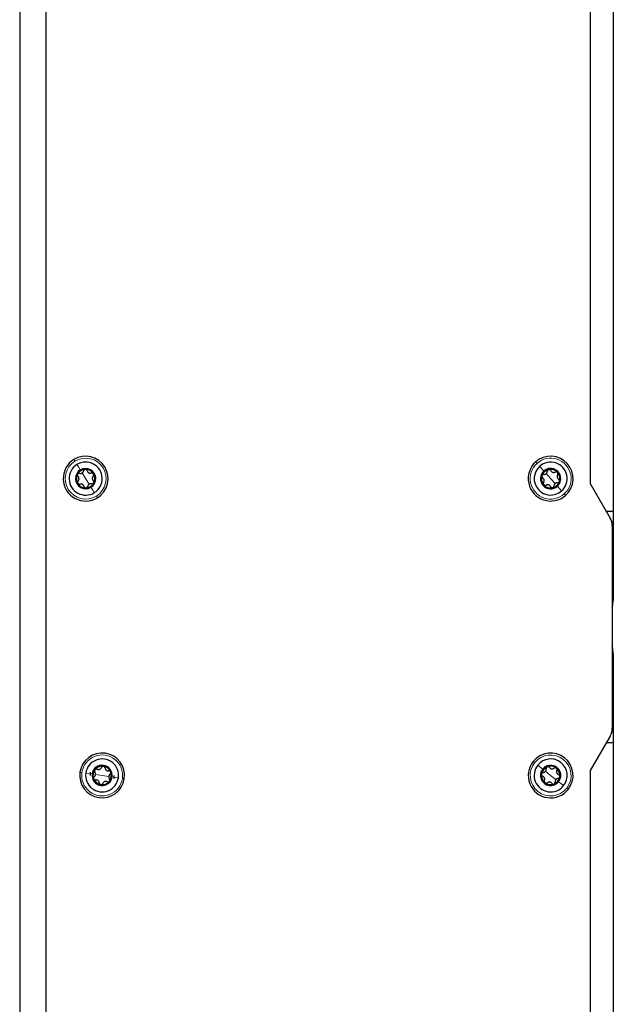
# Model space of a CAD drawing. Header units: millimetres. Extents: x 5 to 418, y 2 to 292.
# Tile 18 of 29: x 159 to 204, y 143 to 218. Entities that reach past the tile are written whole.
import ezdxf

# ---------------------------------------------------------------- set-up
doc = ezdxf.new("R2010")
doc.units = ezdxf.units.MM

msp = doc.modelspace()

# ---------------------------------------------------------------- linework, layer by layer
at = {"color": 7, "linetype": 'Continuous', "lineweight": 25}
for p, q in [((158.854, 250.5772), (158.854, 93.0772)), ((203.854, 237.5772), (203.854, 180.5772)), ((160.854, 107.3272), (160.854, 236.3272)), ((202.104, 236.3272), (202.104, 182.7022)), ((202.104, 182.7022), (203.6115, 180.0911)), ((203.854, 180.5772), (203.3308, 180.5772)), ((203.854, 180.5772), (203.854, 179.8272)), ((203.7257, 179.8272), (203.854, 179.8272)), ((203.779, 179.4661), (203.779, 164.1883)), ((203.854, 179.8272), (203.854, 179.0772)), ((203.854, 179.0772), (203.854, 173.8272)), ((203.854, 169.8272), (203.854, 164.5772)), ((203.854, 164.5772), (203.854, 163.8272)), ((203.6115, 163.5633), (202.104, 160.9522)), ((203.854, 163.8272), (203.7257, 163.8272)), ((203.854, 163.8272), (203.854, 163.0772)), ((203.3308, 163.0772), (203.854, 163.0772)), ((203.854, 163.0772), (203.854, 106.0772)), ((164.229, 160.5772), (164.229, 160.8272)), ((165.979, 160.5772), (165.979, 160.3272)), ((202.104, 160.9522), (202.104, 107.3272))]:
    msp.add_line(p, q, dxfattribs=at)
at = {"color": 7, "linetype": 'Continuous', "lineweight": 18}
for p, q in [((163.854, 183.0772), (163.5864, 183.5107)), ((163.854, 183.0772), (164.1215, 182.6436)), ((199.104, 183.0772), (198.7652, 183.4577)), ((199.104, 183.0772), (199.4428, 182.6967)), ((203.854, 179.0772), (203.779, 179.0772)), ((203.779, 173.8272), (203.854, 173.8272)), ((203.779, 169.8272), (203.854, 169.8272)), ((203.779, 164.5772), (203.854, 164.5772)), ((165.104, 160.5772), (164.5999, 160.6509)), ((165.104, 160.5772), (165.6081, 160.5035)), ((199.104, 160.5772), (198.7043, 160.8931)), ((199.104, 160.5772), (199.5037, 160.2613))]:
    msp.add_line(p, q, dxfattribs=at)
at = {"color": 7, "linetype": 'Continuous', "lineweight": 25, "flags": 128}
for points in [[(164.7468, 181.6305), (165.0118, 181.8325), (165.2324, 182.0823), (165.4, 182.3703), (165.5082, 182.6855), (165.5529, 183.0158), (165.5322, 183.3484), (165.447, 183.6706), (165.3007, 183.97), (165.0987, 184.2351), (164.8489, 184.4556), (164.5608, 184.6232), (164.2456, 184.7314), (163.9154, 184.7761), (163.5828, 184.7554), (163.2606, 184.6702), (162.9612, 184.5239)], [(200.2344, 181.8075), (200.4604, 182.0524), (200.6343, 182.3367), (200.7493, 182.6495), (200.8011, 182.9787), (200.7877, 183.3117), (200.7096, 183.6357), (200.5698, 183.9382), (200.3736, 184.2076), (200.1287, 184.4336), (199.8444, 184.6075), (199.5316, 184.7225), (199.2024, 184.7743), (198.8694, 184.7609), (198.5455, 184.6828), (198.2429, 184.543), (197.9735, 184.3469)], [(203.779, 173.3203), (203.8203, 173.4858), (203.854, 173.8272)], [(203.854, 169.8272), (203.8203, 170.1686), (203.779, 170.334)], [(200.4377, 159.5231), (200.6177, 159.8035), (200.7396, 160.1137), (200.7986, 160.4417), (200.7924, 160.7749), (200.7214, 161.1005), (200.5882, 161.406), (200.398, 161.6797), (200.1581, 161.9109), (199.8776, 162.0909), (199.5674, 162.2128), (199.2394, 162.2718), (198.9062, 162.2656), (198.5806, 162.1946), (198.2751, 162.0614), (198.0015, 161.8712), (197.7702, 161.6313)]]:
    msp.add_lwpolyline(points, dxfattribs=at)
at = {"color": 7, "linetype": 'Continuous', "lineweight": 18, "flags": 128}
for points in [[(163.1975, 184.1409), (163.3074, 183.9629), (163.4496, 183.7324)], [(198.0733, 184.2348), (198.0351, 184.2777), (198.0027, 184.314), (197.9811, 184.3383), (197.9735, 184.3469)], [(198.2728, 184.0108), (198.4119, 183.8545), (198.5919, 183.6523)], [(164.5104, 182.0134), (164.4006, 182.1915), (164.2584, 182.4219)], [(199.9352, 182.1436), (199.7961, 182.2998), (199.616, 182.5021)], [(164.668, 181.7581), (164.6981, 181.7093), (164.7237, 181.6679), (164.7408, 181.6402), (164.7468, 181.6305)], [(200.1347, 181.9195), (200.1728, 181.8767), (200.2052, 181.8403), (200.2268, 181.816), (200.2344, 181.8075)], [(197.8879, 161.5383), (197.8429, 161.5738), (197.8047, 161.604), (197.7792, 161.6242), (197.7702, 161.6313)], [(198.1233, 161.3522), (198.2874, 161.2225), (198.4999, 161.0546)], [(163.5703, 160.8015), (163.5135, 160.8098), (163.4653, 160.8168), (163.4332, 160.8215), (163.4219, 160.8232)], [(163.8671, 160.758), (164.0741, 160.7278), (164.3421, 160.6886)], [(166.3408, 160.3963), (166.1338, 160.4266), (165.8659, 160.4658)], [(166.6377, 160.3529), (166.6945, 160.3446), (166.7426, 160.3375), (166.7748, 160.3328), (166.7861, 160.3312)], [(200.0847, 159.8021), (199.9205, 159.9318), (199.7081, 160.0997)], [(200.32, 159.6161), (200.3651, 159.5805), (200.4033, 159.5503), (200.4288, 159.5302), (200.4377, 159.5231)]]:
    msp.add_lwpolyline(points, dxfattribs=at)
at = {"color": 7, "linetype": 'Continuous', "lineweight": 25}
for centre, radius, start, end in [((163.854, 183.0772), 1.7, 121.67998, 301.680116), ((163.854, 183.0772), 1.25, 121.679959, 301.680146), ((163.854, 183.0772), 0.77, 121.679981, 301.680239), ((163.854, 183.0772), 1.25, 301.679893, 121.680212), ((163.854, 183.0772), 0.7, 91.680035, 151.679515), ((163.854, 183.0772), 0.77, 301.680086, 121.680134), ((163.854, 183.0772), 0.7, 31.679752, 91.680944), ((199.104, 183.0772), 1.7, 131.680008, 311.680052), ((199.104, 183.0772), 1.25, 131.680173, 311.679901), ((199.104, 183.0772), 1.25, 311.679909, 131.680165), ((199.104, 183.0772), 0.77, 131.680279, 311.679997), ((199.104, 183.0772), 0.7, 101.680586, 161.678969), ((199.104, 183.0772), 0.77, 311.67975, 131.680526), ((199.104, 183.0772), 0.7, 41.679693, 101.680863), ((163.854, 183.0772), 0.7, 151.680078, 211.680309), ((163.854, 183.0772), 0.7, 331.680207, 31.679874), ((199.104, 183.0772), 0.7, 161.679826, 221.680183), ((199.104, 183.0772), 0.7, 341.680287, 41.679722), ((163.854, 183.0772), 0.7, 211.680087, 271.67939), ((163.854, 183.0772), 0.7, 271.679746, 331.680843), ((199.104, 183.0772), 0.7, 221.680291, 281.679108), ((199.104, 183.0772), 0.7, 281.680395, 341.680072), ((202.529, 179.4661), 1.25, 0.00002, 29.999743), ((202.529, 164.1883), 1.25, 329.999921, 0.000487), ((165.104, 160.5772), 1.7, 351.680134, 171.680034), ((165.104, 160.5772), 1.25, 351.68005, 171.68006), ((165.104, 160.5772), 0.77, 351.68019, 171.679896), ((165.104, 160.5772), 0.7, 81.680328, 141.680148), ((165.104, 160.5772), 0.7, 21.680129, 81.679801), ((199.104, 160.5772), 1.7, 141.680072, 321.68008), ((199.104, 160.5772), 1.25, 141.680008, 321.680131), ((199.104, 160.5772), 1.25, 321.680201, 141.679939), ((199.104, 160.5772), 0.7, 111.680353, 171.679627), ((199.104, 160.5772), 0.77, 321.680075, 141.680202), ((199.104, 160.5772), 0.7, 51.679562, 111.680543), ((165.104, 160.5772), 1.7, 171.680134, 351.680034), ((165.104, 160.5772), 1.25, 171.68005, 351.68006), ((165.104, 160.5772), 0.77, 171.679908, 351.680177), ((165.104, 160.5772), 0.7, 141.679904, 201.680157), ((165.104, 160.5772), 0.7, 321.680069, 21.679992), ((199.104, 160.5772), 0.77, 141.680075, 321.680202), ((199.104, 160.5772), 0.7, 171.679898, 231.679899), ((199.104, 160.5772), 0.7, 291.680309, 351.68005), ((199.104, 160.5772), 0.7, 351.680079, 51.679943), ((165.104, 160.5772), 0.7, 201.680129, 261.679801), ((165.104, 160.5772), 0.7, 261.680328, 321.680148), ((199.104, 160.5772), 0.7, 231.679562, 291.680543)]:
    msp.add_arc(centre, radius, start, end, dxfattribs=at)
at = {"color": 7, "linetype": 'Continuous', "lineweight": 18}
for centre, start, end in [((163.854, 183.0772), 121.68007, 301.679912), ((163.854, 183.0772), 301.680125, 121.679858), ((199.104, 183.0772), 311.679973, 131.68009), ((199.104, 183.0772), 131.679973, 311.68009), ((165.104, 160.5772), 351.680012, 171.680049), ((199.104, 160.5772), 321.680112, 141.679929), ((199.104, 160.5772), 141.680112, 321.679929), ((165.104, 160.5772), 171.680012, 351.680049)]:
    msp.add_arc(centre, 1.55, start, end, dxfattribs=at)
msp.add_open_spline([(163.0399, 184.3962), (163.0299, 184.4125), (163.0113, 184.4426), (162.9871, 184.4819), (162.9709, 184.5082), (162.9632, 184.5206), (162.9612, 184.5239)], degree=3, knots=[0, 0, 0, 0, 0.3826628, 0.7071148, 0.9238469, 1, 1, 1, 1], dxfattribs=at)
at = {"color": 7, "linetype": 'Continuous', "lineweight": 25}
for points, knots in [([(163.3972, 183.4781), (163.4291, 183.4732), (163.478, 183.4657), (163.5428, 183.4824), (163.5899, 183.5044), (163.6308, 183.5365), (163.6751, 183.5871), (163.6904, 183.6344), (163.7004, 183.6652)], [0, 0, 0, 0, 0.24045603, 0.36814085, 0.49886301, 0.63011333, 0.75850027, 1, 1, 1, 1]), ([(163.8334, 183.7769), (163.8171, 183.7747), (163.7849, 183.7705), (163.744, 183.7442), (163.7136, 183.7085), (163.7048, 183.6795), (163.7004, 183.6652)], [0, 0, 0, 0, 0.26161407, 0.51670144, 0.76236551, 1, 1, 1, 1]), ([(163.9728, 183.6732), (163.9676, 183.6871), (163.9571, 183.7156), (163.9247, 183.7495), (163.8822, 183.7733), (163.8498, 183.7757), (163.8334, 183.7769)], [0, 0, 0, 0, 0.2366917, 0.4828557, 0.7385269, 1, 1, 1, 1]), ([(163.9728, 183.6732), (163.9845, 183.6431), (164.0025, 183.597), (164.0493, 183.5492), (164.0919, 183.5195), (164.1402, 183.5001), (164.2061, 183.487), (164.2547, 183.4974), (164.2865, 183.5042)], [0, 0, 0, 0, 0.2404735, 0.3681667, 0.498884, 0.630138, 0.7585036, 1, 1, 1, 1]), ([(198.5845, 183.3927), (198.6168, 183.3934), (198.6662, 183.3945), (198.7272, 183.4222), (198.7697, 183.452), (198.8044, 183.4908), (198.8393, 183.5483), (198.8462, 183.5975), (198.8507, 183.6296)], [0, 0, 0, 0, 0.24044881, 0.36813168, 0.49886322, 0.63011747, 0.75848653, 1, 1, 1, 1]), ([(198.9623, 183.7627), (198.9466, 183.7577), (198.9156, 183.748), (198.8799, 183.715), (198.8561, 183.6745), (198.8525, 183.6444), (198.8507, 183.6296)], [0, 0, 0, 0, 0.2616244, 0.5167065, 0.7623892, 1, 1, 1, 1]), ([(199.1175, 183.6848), (199.11, 183.6976), (199.0947, 183.7238), (199.0569, 183.7516), (199.0109, 183.7677), (198.9786, 183.7644), (198.9623, 183.7627)], [0, 0, 0, 0, 0.23668761, 0.48283831, 0.73853324, 1, 1, 1, 1]), ([(199.1175, 183.6848), (199.1342, 183.6572), (199.1599, 183.6149), (199.2144, 183.576), (199.2615, 183.5541), (199.3124, 183.5434), (199.3796, 183.5419), (199.4257, 183.5606), (199.4558, 183.5728)], [0, 0, 0, 0, 0.2404662, 0.3681566, 0.4988798, 0.6301339, 0.7585029, 1, 1, 1, 1]), ([(163.2377, 183.4093), (163.2315, 183.3941), (163.219, 183.3641), (163.2213, 183.3155), (163.237, 183.2713), (163.2577, 183.2491), (163.2679, 183.2382)], [0, 0, 0, 0, 0.2614271, 0.5165621, 0.7621724, 1, 1, 1, 1]), ([(163.2784, 182.882), (163.2689, 182.8706), (163.2495, 182.8473), (163.2363, 182.8023), (163.2369, 182.7536), (163.2511, 182.7243), (163.2583, 182.7096)], [0, 0, 0, 0, 0.236729, 0.4828308, 0.7385267, 1, 1, 1, 1]), ([(163.3972, 183.4781), (163.3825, 183.4806), (163.3527, 183.4857), (163.307, 183.4746), (163.2652, 183.4497), (163.247, 183.4228), (163.2377, 183.4093)], [0, 0, 0, 0, 0.2366814, 0.4829771, 0.7387273, 1, 1, 1, 1]), ([(163.2784, 182.882), (163.2986, 182.9072), (163.3295, 182.9458), (163.3475, 183.0103), (163.352, 183.0621), (163.3446, 183.1136), (163.3229, 183.1772), (163.2897, 183.2141), (163.2679, 183.2382)], [0, 0, 0, 0, 0.2404716, 0.3681594, 0.498889, 0.6301299, 0.7584964, 1, 1, 1, 1]), ([(164.4497, 183.4448), (164.4397, 183.4578), (164.4199, 183.4836), (164.3767, 183.5059), (164.3305, 183.5144), (164.301, 183.5075), (164.2865, 183.5042)], [0, 0, 0, 0, 0.2615683, 0.5166857, 0.7622861, 1, 1, 1, 1]), ([(164.4296, 183.2723), (164.4094, 183.2471), (164.3784, 183.2085), (164.3605, 183.144), (164.356, 183.0923), (164.3634, 183.0408), (164.385, 182.9771), (164.4183, 182.9402), (164.44, 182.9161)], [0, 0, 0, 0, 0.2404869, 0.3681732, 0.4988844, 0.6301437, 0.7585116, 1, 1, 1, 1]), ([(164.4296, 183.2723), (164.439, 183.2837), (164.4584, 183.307), (164.4716, 183.3521), (164.471, 183.4008), (164.4568, 183.43), (164.4497, 183.4448)], [0, 0, 0, 0, 0.2367013, 0.4828371, 0.7385317, 1, 1, 1, 1]), ([(164.4702, 182.7451), (164.4765, 182.7603), (164.4889, 182.7903), (164.4866, 182.8388), (164.4709, 182.883), (164.4502, 182.9052), (164.44, 182.9161)], [0, 0, 0, 0, 0.2614279, 0.5165234, 0.7621717, 1, 1, 1, 1]), ([(198.4394, 183.2972), (198.4359, 183.2812), (198.4288, 183.2495), (198.4395, 183.202), (198.4627, 183.1612), (198.4869, 183.143), (198.4989, 183.134)], [0, 0, 0, 0, 0.2614539, 0.5165496, 0.7621824, 1, 1, 1, 1]), ([(198.5845, 183.3927), (198.5697, 183.3926), (198.5394, 183.3924), (198.4963, 183.3736), (198.4594, 183.3418), (198.4462, 183.3122), (198.4394, 183.2972)], [0, 0, 0, 0, 0.2366842, 0.4829898, 0.7387412, 1, 1, 1, 1]), ([(198.571, 182.785), (198.5865, 182.8134), (198.6103, 182.8568), (198.6168, 182.9234), (198.6122, 182.9751), (198.596, 183.0245), (198.5636, 183.0835), (198.5245, 183.1141), (198.4989, 183.134)], [0, 0, 0, 0, 0.2404765, 0.3681672, 0.4988726, 0.6301358, 0.7585058, 1, 1, 1, 1]), ([(199.6268, 183.5427), (199.6147, 183.5538), (199.5907, 183.5757), (199.5443, 183.5902), (199.4974, 183.5905), (199.4695, 183.5786), (199.4558, 183.5728)], [0, 0, 0, 0, 0.261551, 0.5166795, 0.7622721, 1, 1, 1, 1]), ([(199.6369, 183.3693), (199.6214, 183.341), (199.5977, 183.2976), (199.5912, 183.2309), (199.5957, 183.1792), (199.6119, 183.1298), (199.6443, 183.0708), (199.6835, 183.0403), (199.7091, 183.0203)], [0, 0, 0, 0, 0.2404936, 0.3681656, 0.4988896, 0.6301349, 0.7585025, 1, 1, 1, 1]), ([(199.6369, 183.3693), (199.6443, 183.3822), (199.6593, 183.4085), (199.6645, 183.4552), (199.6555, 183.503), (199.6364, 183.5293), (199.6268, 183.5427)], [0, 0, 0, 0, 0.2367193, 0.4828314, 0.7385101, 1, 1, 1, 1]), ([(199.7685, 182.8571), (199.772, 182.8732), (199.7791, 182.9049), (199.7684, 182.9523), (199.7452, 182.9931), (199.721, 183.0113), (199.7091, 183.0203)], [0, 0, 0, 0, 0.2614179, 0.516517, 0.7621531, 1, 1, 1, 1]), ([(163.2583, 182.7096), (163.2683, 182.6965), (163.288, 182.6707), (163.3312, 182.6484), (163.3774, 182.64), (163.4069, 182.6468), (163.4215, 182.6502)], [0, 0, 0, 0, 0.2615575, 0.51669, 0.7622898, 1, 1, 1, 1]), ([(163.7352, 182.4811), (163.7234, 182.5112), (163.7055, 182.5573), (163.6586, 182.6051), (163.6161, 182.6349), (163.5678, 182.6542), (163.5018, 182.6673), (163.4532, 182.657), (163.4215, 182.6502)], [0, 0, 0, 0, 0.24049092, 0.36816755, 0.4988852, 0.63013952, 0.75851002, 1, 1, 1, 1]), ([(163.7352, 182.4811), (163.7403, 182.4672), (163.7508, 182.4388), (163.7832, 182.4048), (163.8257, 182.381), (163.8581, 182.3787), (163.8745, 182.3775)], [0, 0, 0, 0, 0.2366596, 0.4828283, 0.7385319, 1, 1, 1, 1]), ([(163.8745, 182.3775), (163.8908, 182.3796), (163.923, 182.3838), (163.9639, 182.4101), (163.9943, 182.4459), (164.0032, 182.4749), (164.0075, 182.4891)], [0, 0, 0, 0, 0.2616144, 0.5167107, 0.7624061, 1, 1, 1, 1]), ([(164.3108, 182.6763), (164.2788, 182.6812), (164.2299, 182.6886), (164.1651, 182.672), (164.1181, 182.65), (164.0772, 182.6178), (164.0328, 182.5673), (164.0175, 182.52), (164.0075, 182.4891)], [0, 0, 0, 0, 0.24044894, 0.36813248, 0.49886137, 0.63011407, 0.75848543, 1, 1, 1, 1]), ([(164.3108, 182.6763), (164.3254, 182.6738), (164.3552, 182.6686), (164.4009, 182.6798), (164.4428, 182.7046), (164.461, 182.7315), (164.4702, 182.7451)], [0, 0, 0, 0, 0.2366805, 0.4829852, 0.7387344, 1, 1, 1, 1]), ([(198.571, 182.785), (198.5636, 182.7722), (198.5486, 182.7459), (198.5435, 182.6992), (198.5525, 182.6513), (198.5715, 182.625), (198.5812, 182.6117)], [0, 0, 0, 0, 0.2367181, 0.482829, 0.7385455, 1, 1, 1, 1]), ([(198.5812, 182.6117), (198.5933, 182.6006), (198.6172, 182.5786), (198.6636, 182.5642), (198.7106, 182.5639), (198.7385, 182.5757), (198.7522, 182.5816)], [0, 0, 0, 0, 0.2615725, 0.5166883, 0.7622883, 1, 1, 1, 1]), ([(199.0905, 182.4696), (199.0737, 182.4972), (199.048, 182.5394), (198.9935, 182.5784), (198.9465, 182.6003), (198.8956, 182.6109), (198.8283, 182.6124), (198.7823, 182.5937), (198.7522, 182.5816)], [0, 0, 0, 0, 0.24048262, 0.36816844, 0.49888296, 0.63013625, 0.75850444, 1, 1, 1, 1]), ([(199.0905, 182.4696), (199.098, 182.4567), (199.1132, 182.4306), (199.1511, 182.4028), (199.197, 182.3867), (199.2293, 182.39), (199.2457, 182.3917)], [0, 0, 0, 0, 0.23668761, 0.48283831, 0.73853324, 1, 1, 1, 1]), ([(199.2457, 182.3917), (199.2614, 182.3966), (199.2923, 182.4064), (199.3281, 182.4393), (199.3518, 182.4798), (199.3555, 182.5099), (199.3573, 182.5247)], [0, 0, 0, 0, 0.2616142, 0.5166862, 0.7623593, 1, 1, 1, 1]), ([(199.6234, 182.7617), (199.5911, 182.761), (199.5417, 182.7598), (199.4807, 182.7321), (199.4382, 182.7023), (199.4035, 182.6636), (199.3686, 182.6061), (199.3618, 182.5568), (199.3573, 182.5247)], [0, 0, 0, 0, 0.2404486, 0.3681399, 0.4988615, 0.6301168, 0.758503, 1, 1, 1, 1]), ([(199.6234, 182.7617), (199.6383, 182.7618), (199.6686, 182.7619), (199.7116, 182.7808), (199.7485, 182.8125), (199.7618, 182.8422), (199.7685, 182.8571)], [0, 0, 0, 0, 0.2366864, 0.4829913, 0.738742, 1, 1, 1, 1]), ([(165.2053, 161.2698), (165.1888, 161.2705), (165.1564, 161.272), (165.1115, 161.2532), (165.0754, 161.2233), (165.0616, 161.1962), (165.0549, 161.183)], [0, 0, 0, 0, 0.2615633, 0.516673, 0.7622725, 1, 1, 1, 1]), ([(165.3245, 161.1435), (165.3218, 161.1581), (165.3164, 161.1879), (165.2904, 161.227), (165.2527, 161.2579), (165.2212, 161.2658), (165.2053, 161.2698)], [0, 0, 0, 0, 0.2367112, 0.4828344, 0.7385263, 1, 1, 1, 1]), ([(198.8454, 161.2277), (198.8308, 161.2201), (198.802, 161.2051), (198.7725, 161.1664), (198.7562, 161.1224), (198.7578, 161.0921), (198.7586, 161.0773)], [0, 0, 0, 0, 0.2616141, 0.516702, 0.7623754, 1, 1, 1, 1]), ([(199.0117, 161.1779), (199.0021, 161.1892), (198.9826, 161.2123), (198.9405, 161.2331), (198.8924, 161.241), (198.8612, 161.2321), (198.8454, 161.2277)], [0, 0, 0, 0, 0.2366796, 0.4828416, 0.738526, 1, 1, 1, 1]), ([(164.5032, 160.4849), (164.4919, 160.4753), (164.4688, 160.4558), (164.448, 160.4137), (164.4401, 160.3656), (164.449, 160.3344), (164.4535, 160.3186)], [0, 0, 0, 0, 0.2366857, 0.4829851, 0.7387225, 1, 1, 1, 1]), ([(164.5032, 160.4849), (164.5275, 160.5063), (164.5647, 160.5389), (164.5936, 160.5993), (164.607, 160.6495), (164.6086, 160.7014), (164.5984, 160.7679), (164.572, 160.8101), (164.5548, 160.8376)], [0, 0, 0, 0, 0.2404535, 0.3681402, 0.4988532, 0.6301143, 0.7584876, 1, 1, 1, 1]), ([(164.5548, 161.0112), (164.5459, 160.9973), (164.5285, 160.97), (164.5223, 160.9217), (164.5301, 160.8755), (164.5467, 160.8501), (164.5548, 160.8376)], [0, 0, 0, 0, 0.2616179, 0.5167166, 0.762384, 1, 1, 1, 1]), ([(164.7237, 161.0513), (164.7098, 161.0563), (164.6812, 161.0665), (164.6344, 161.0635), (164.5888, 161.0463), (164.5662, 161.023), (164.5548, 161.0112)], [0, 0, 0, 0, 0.2366788, 0.4828351, 0.7385308, 1, 1, 1, 1]), ([(164.7237, 161.0513), (164.7543, 161.0409), (164.8012, 161.0251), (164.8679, 161.0303), (164.9181, 161.0437), (164.9639, 161.0683), (165.0164, 161.1104), (165.0397, 161.1543), (165.0549, 161.183)], [0, 0, 0, 0, 0.2404812, 0.3681669, 0.4988852, 0.6301387, 0.758512, 1, 1, 1, 1]), ([(165.3245, 161.1435), (165.3308, 161.1119), (165.3405, 161.0634), (165.3783, 161.0081), (165.4151, 160.9714), (165.4593, 160.944), (165.522, 160.9196), (165.5716, 160.9214), (165.604, 160.9226)], [0, 0, 0, 0, 0.2404855, 0.3681704, 0.4988853, 0.6301368, 0.7585093, 1, 1, 1, 1]), ([(165.7047, 160.6694), (165.6804, 160.6481), (165.6433, 160.6154), (165.6144, 160.5551), (165.601, 160.5049), (165.5993, 160.4529), (165.6095, 160.3864), (165.6359, 160.3443), (165.6531, 160.3168)], [0, 0, 0, 0, 0.2404538, 0.3681323, 0.4988546, 0.6301159, 0.7584894, 1, 1, 1, 1]), ([(165.7544, 160.8358), (165.7469, 160.8503), (165.7319, 160.8791), (165.6932, 160.9086), (165.6492, 160.925), (165.6189, 160.9234), (165.604, 160.9226)], [0, 0, 0, 0, 0.2614235, 0.5165376, 0.7621583, 1, 1, 1, 1]), ([(165.7047, 160.6694), (165.716, 160.679), (165.7391, 160.6986), (165.7599, 160.7407), (165.7678, 160.7887), (165.7589, 160.82), (165.7544, 160.8358)], [0, 0, 0, 0, 0.2366856, 0.482985, 0.7387421, 1, 1, 1, 1]), ([(198.4113, 160.6785), (198.4106, 160.6621), (198.4092, 160.6296), (198.4279, 160.5848), (198.4578, 160.5486), (198.4849, 160.5349), (198.4982, 160.5281)], [0, 0, 0, 0, 0.261434, 0.51654, 0.7621802, 1, 1, 1, 1]), ([(198.5376, 160.7977), (198.523, 160.795), (198.4932, 160.7896), (198.4541, 160.7636), (198.4233, 160.7259), (198.4153, 160.6944), (198.4113, 160.6785)], [0, 0, 0, 0, 0.2366789, 0.4829809, 0.7387392, 1, 1, 1, 1]), ([(198.6298, 160.1969), (198.6402, 160.2275), (198.6561, 160.2744), (198.6509, 160.3411), (198.6374, 160.3913), (198.6128, 160.4371), (198.5707, 160.4896), (198.5268, 160.5129), (198.4982, 160.5281)], [0, 0, 0, 0, 0.2404763, 0.3681619, 0.4988858, 0.6301328, 0.7584993, 1, 1, 1, 1]), ([(198.5376, 160.7977), (198.5693, 160.804), (198.6178, 160.8137), (198.673, 160.8515), (198.7097, 160.8883), (198.7371, 160.9325), (198.7615, 160.9952), (198.7597, 161.0448), (198.7586, 161.0773)], [0, 0, 0, 0, 0.2404547, 0.3681351, 0.4988626, 0.6301185, 0.758492, 1, 1, 1, 1]), ([(199.0117, 161.1779), (199.0331, 161.1536), (199.0657, 161.1165), (199.1261, 161.0876), (199.1763, 161.0742), (199.2282, 161.0725), (199.2947, 161.0827), (199.3369, 161.1091), (199.3644, 161.1263)], [0, 0, 0, 0, 0.2404833, 0.3681678, 0.4988841, 0.6301358, 0.7585044, 1, 1, 1, 1]), ([(199.538, 161.1264), (199.5241, 161.1352), (199.4968, 161.1527), (199.4485, 161.1588), (199.4023, 161.151), (199.3769, 161.1345), (199.3644, 161.1263)], [0, 0, 0, 0, 0.2615693, 0.5166867, 0.7622858, 1, 1, 1, 1]), ([(199.5781, 160.9574), (199.5831, 160.9714), (199.5933, 160.9999), (199.5903, 161.0468), (199.5731, 161.0923), (199.5498, 161.1149), (199.538, 161.1264)], [0, 0, 0, 0, 0.2367181, 0.482843, 0.7385329, 1, 1, 1, 1]), ([(199.5781, 160.9574), (199.5677, 160.9268), (199.5519, 160.88), (199.5571, 160.8132), (199.5705, 160.7631), (199.5951, 160.7172), (199.6372, 160.6648), (199.6811, 160.6415), (199.7098, 160.6263)], [0, 0, 0, 0, 0.2404777, 0.368164, 0.4988797, 0.6301357, 0.758503, 1, 1, 1, 1]), ([(199.6703, 160.3567), (199.6849, 160.3593), (199.7147, 160.3647), (199.7538, 160.3908), (199.7847, 160.4284), (199.7926, 160.46), (199.7966, 160.4759)], [0, 0, 0, 0, 0.2366756, 0.4829849, 0.7387239, 1, 1, 1, 1]), ([(199.7966, 160.4759), (199.7973, 160.4923), (199.7987, 160.5247), (199.78, 160.5696), (199.7501, 160.6058), (199.7231, 160.6195), (199.7098, 160.6263)], [0, 0, 0, 0, 0.2614157, 0.5165419, 0.7621684, 1, 1, 1, 1]), ([(164.4535, 160.3186), (164.4611, 160.304), (164.476, 160.2752), (164.5147, 160.2457), (164.5587, 160.2294), (164.589, 160.231), (164.6039, 160.2318)], [0, 0, 0, 0, 0.2614261, 0.5165428, 0.762166, 1, 1, 1, 1]), ([(164.8835, 160.0108), (164.8771, 160.0425), (164.8675, 160.091), (164.8296, 160.1462), (164.7929, 160.1829), (164.7487, 160.2103), (164.686, 160.2347), (164.6363, 160.2329), (164.6039, 160.2318)], [0, 0, 0, 0, 0.2404845, 0.3681689, 0.4988866, 0.6301337, 0.7585056, 1, 1, 1, 1]), ([(164.8835, 160.0108), (164.8861, 159.9962), (164.8915, 159.9664), (164.9176, 159.9273), (164.9552, 159.8965), (164.9867, 159.8885), (165.0027, 159.8845)], [0, 0, 0, 0, 0.2367112, 0.4828344, 0.7385263, 1, 1, 1, 1]), ([(165.0027, 159.8845), (165.0191, 159.8838), (165.0515, 159.8824), (165.0964, 159.9011), (165.1326, 159.9311), (165.1463, 159.9581), (165.153, 159.9714)], [0, 0, 0, 0, 0.2615644, 0.5166751, 0.7622887, 1, 1, 1, 1]), ([(165.4842, 160.103), (165.4536, 160.1134), (165.4068, 160.1293), (165.34, 160.1241), (165.2899, 160.1106), (165.244, 160.086), (165.1916, 160.044), (165.1683, 160.0001), (165.153, 159.9714)], [0, 0, 0, 0, 0.2404777, 0.3681686, 0.498883, 0.6301371, 0.7585109, 1, 1, 1, 1]), ([(165.4842, 160.103), (165.4982, 160.098), (165.5267, 160.0878), (165.5735, 160.0908), (165.6191, 160.108), (165.6417, 160.1313), (165.6532, 160.1431)], [0, 0, 0, 0, 0.2366861, 0.4828401, 0.7385333, 1, 1, 1, 1]), ([(165.6532, 160.1431), (165.662, 160.157), (165.6795, 160.1844), (165.6856, 160.2326), (165.6778, 160.2789), (165.6613, 160.3043), (165.6531, 160.3168)], [0, 0, 0, 0, 0.2616167, 0.5167141, 0.7623802, 1, 1, 1, 1]), ([(198.6298, 160.1969), (198.6248, 160.183), (198.6146, 160.1544), (198.6176, 160.1076), (198.6348, 160.062), (198.6581, 160.0394), (198.6699, 160.028)], [0, 0, 0, 0, 0.2367181, 0.482843, 0.7385329, 1, 1, 1, 1]), ([(198.6699, 160.028), (198.6838, 160.0191), (198.7112, 160.0017), (198.7594, 159.9955), (198.8057, 160.0033), (198.8311, 160.0199), (198.8436, 160.028)], [0, 0, 0, 0, 0.2615693, 0.5166867, 0.7622858, 1, 1, 1, 1]), ([(199.1962, 159.9764), (199.1749, 160.0007), (199.1422, 160.0379), (199.0818, 160.0668), (199.0317, 160.0802), (198.9797, 160.0818), (198.9132, 160.0716), (198.8711, 160.0452), (198.8436, 160.028)], [0, 0, 0, 0, 0.2404828, 0.3681713, 0.498885, 0.6301365, 0.7585048, 1, 1, 1, 1]), ([(199.1962, 159.9764), (199.2058, 159.9651), (199.2254, 159.942), (199.2675, 159.9212), (199.3155, 159.9133), (199.3468, 159.9222), (199.3626, 159.9267)], [0, 0, 0, 0, 0.2366796, 0.4828416, 0.738526, 1, 1, 1, 1]), ([(199.3626, 159.9267), (199.3771, 159.9343), (199.406, 159.9493), (199.4354, 159.9879), (199.4518, 160.0319), (199.4502, 160.0622), (199.4494, 160.0771)], [0, 0, 0, 0, 0.2616141, 0.516702, 0.7623754, 1, 1, 1, 1]), ([(199.6703, 160.3567), (199.6387, 160.3503), (199.5902, 160.3407), (199.5349, 160.3028), (199.4982, 160.2661), (199.4708, 160.2219), (199.4464, 160.1592), (199.4482, 160.1095), (199.4494, 160.0771)], [0, 0, 0, 0, 0.2404547, 0.3681351, 0.4988626, 0.6301185, 0.758492, 1, 1, 1, 1])]:
    msp.add_open_spline(points, degree=3, knots=knots, dxfattribs=at)

doc.saveas('drawing.dxf')
